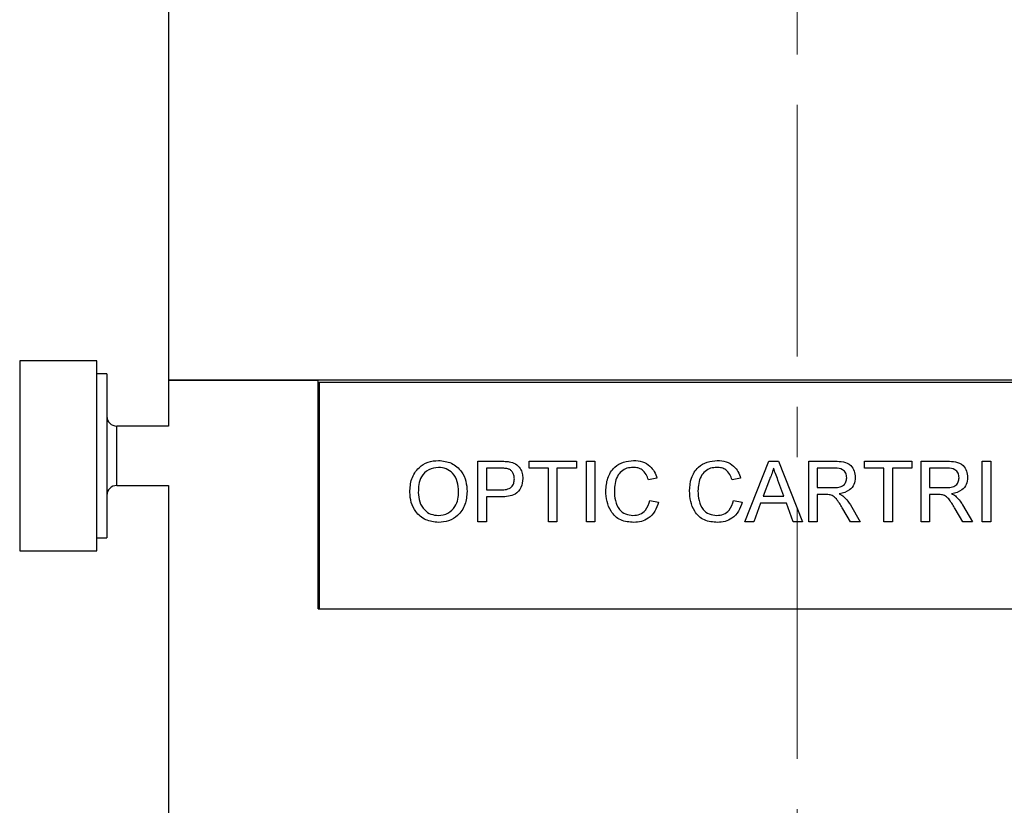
# Model space of a CAD drawing. Header units: inches. Extents: x 1.4 to 20.3, y 0.5 to 16.7.
# Tile 7 of 17: x 9.5 to 11.5, y 2.3 to 3.9. Entities that reach past the tile are written whole.
import ezdxf

# ---------------------------------------------------------------- set-up
doc = ezdxf.new("R2010")
doc.units = ezdxf.units.IN
doc.header["$MEASUREMENT"] = 0
doc.linetypes.add('CENTERX2', pattern=[0.8, 0.5, -0.1, 0.1, -0.1])

msp = doc.modelspace()

# ---------------------------------------------------------------- linework, layer by layer
at = {"color": 7, "linetype": 'CENTERX2', "lineweight": 18}
msp.add_line((11.0428, 6.0979), (11.0428, 0.5449), dxfattribs=at)
at = {"color": 7, "linetype": 'Continuous', "lineweight": 25}
for p, q in [((9.7928, 5.0876), (9.7928, 3.1506)), ((9.6507, 3.1896), (9.4972, 3.1896)), ((9.4972, 3.1896), (9.4972, 2.8884)), ((9.6507, 2.8884), (9.6507, 3.1896)), ((9.6704, 3.1634), (9.6507, 3.1634)), ((9.6704, 3.1634), (9.6704, 2.904)), ((9.7928, 3.1506), (9.7928, 3.0596)), ((12.2928, 3.1506), (9.7928, 3.1506)), ((9.7928, 3.1506), (10.0908, 3.1506)), ((10.0908, 2.6966), (10.0908, 3.1506)), ((10.0928, 3.1466), (10.0928, 2.6966)), ((10.0928, 3.1466), (11.9928, 3.1466)), ((9.7928, 3.0596), (9.6901, 3.0596)), ((9.6901, 2.9415), (9.6901, 3.0596)), ((10.0928, 3.0596), (10.0908, 3.0596)), ((10.4082, 2.9898), (10.4524, 2.9898)), ((10.4082, 2.8696), (10.4082, 2.9898)), ((10.4252, 2.9759), (10.4252, 2.9328)), ((10.4539, 2.9759), (10.4252, 2.9759)), ((10.5099, 2.9898), (10.6039, 2.9898)), ((10.5099, 2.9759), (10.5099, 2.9898)), ((10.5484, 2.9759), (10.5099, 2.9759)), ((10.5484, 2.8696), (10.5484, 2.9759)), ((10.5654, 2.9759), (10.5654, 2.8696)), ((10.6039, 2.9759), (10.5654, 2.9759)), ((10.6039, 2.9898), (10.6039, 2.9759)), ((10.6239, 2.9898), (10.6408, 2.9898)), ((10.6239, 2.8696), (10.6239, 2.9898)), ((10.6408, 2.9898), (10.6408, 2.8696)), ((10.9386, 2.8696), (10.9864, 2.9898)), ((10.9864, 2.9898), (11.0055, 2.9898)), ((11.0055, 2.9898), (11.0532, 2.8696)), ((11.066, 2.9898), (11.1181, 2.9898)), ((11.066, 2.8696), (11.066, 2.9898)), ((11.1188, 2.9759), (11.0829, 2.9759)), ((11.0829, 2.9759), (11.0829, 2.9374)), ((11.1769, 2.9898), (11.2709, 2.9898)), ((11.1769, 2.9759), (11.1769, 2.9898)), ((11.2154, 2.9759), (11.1769, 2.9759)), ((11.2154, 2.8696), (11.2154, 2.9759)), ((11.2324, 2.9759), (11.2324, 2.8696)), ((11.2709, 2.9759), (11.2324, 2.9759)), ((11.2709, 2.9898), (11.2709, 2.9759)), ((11.2894, 2.9898), (11.3415, 2.9898)), ((11.2894, 2.8696), (11.2894, 2.9898)), ((11.3421, 2.9759), (11.3063, 2.9759)), ((11.3063, 2.9759), (11.3063, 2.9374)), ((11.411, 2.9898), (11.428, 2.9898)), ((11.411, 2.8696), (11.411, 2.9898)), ((11.428, 2.9898), (11.428, 2.8696)), ((10.7641, 2.9564), (10.7471, 2.9527)), ((10.9304, 2.9564), (10.9135, 2.9527)), ((9.6901, 2.9415), (9.7928, 2.9415)), ((9.7928, 2.9415), (9.7928, 2.1506)), ((10.0908, 2.9415), (10.0928, 2.9415)), ((10.9877, 2.9537), (10.9754, 2.9204)), ((11.0164, 2.9204), (11.0047, 2.952)), ((11.0829, 2.9374), (11.1151, 2.9374)), ((11.3063, 2.9374), (11.3385, 2.9374)), ((10.4252, 2.9328), (10.4542, 2.9328)), ((10.4252, 2.9189), (10.4252, 2.8696)), ((10.4546, 2.9189), (10.4252, 2.9189)), ((10.9754, 2.9204), (11.0164, 2.9204)), ((11.0829, 2.9235), (11.0829, 2.8696)), ((11.1003, 2.9235), (11.0829, 2.9235)), ((11.3063, 2.9235), (11.3063, 2.8696)), ((11.3237, 2.9235), (11.3063, 2.9235)), ((9.6704, 2.904), (9.6704, 2.8378)), ((10.7502, 2.912), (10.7672, 2.9081)), ((10.9166, 2.912), (10.9335, 2.9081)), ((10.9703, 2.9066), (10.9566, 2.8696)), ((11.0215, 2.9066), (10.9703, 2.9066)), ((11.0352, 2.8696), (11.0215, 2.9066)), ((11.1486, 2.9028), (11.1683, 2.8696)), ((11.3719, 2.9028), (11.3916, 2.8696)), ((9.4972, 2.8884), (9.4972, 2.8116)), ((9.6507, 2.8116), (9.6507, 2.8884)), ((11.1488, 2.8696), (11.1339, 2.895)), ((11.3722, 2.8696), (11.3572, 2.895)), ((10.4252, 2.8696), (10.4082, 2.8696)), ((10.5654, 2.8696), (10.5484, 2.8696)), ((10.6408, 2.8696), (10.6239, 2.8696)), ((10.9566, 2.8696), (10.9386, 2.8696)), ((11.0532, 2.8696), (11.0352, 2.8696)), ((11.0829, 2.8696), (11.066, 2.8696)), ((11.1683, 2.8696), (11.1488, 2.8696)), ((11.2324, 2.8696), (11.2154, 2.8696)), ((11.3063, 2.8696), (11.2894, 2.8696)), ((11.3916, 2.8696), (11.3722, 2.8696)), ((11.428, 2.8696), (11.411, 2.8696)), ((9.6507, 2.8378), (9.6704, 2.8378)), ((9.4972, 2.8116), (9.6507, 2.8116)), ((10.0908, 2.6966), (10.0928, 2.6966)), ((10.0928, 2.6966), (11.9928, 2.6966))]:
    msp.add_line(p, q, dxfattribs=at)
for centre, start, end in [((9.6901, 3.0793), 180, 270), ((9.6901, 2.9218), 90, 180)]:
    msp.add_arc(centre, 0.0197, start, end, dxfattribs=at)
for points, knots in [([(10.2727, 2.9281), (10.2733, 2.9371), (10.2745, 2.9551), (10.2885, 2.9769), (10.3085, 2.9896), (10.3227, 2.9907), (10.3298, 2.9913)], [0, 0, 0, 0, 0.28057, 0.559575, 0.779561, 1, 1, 1, 1]), ([(10.3299, 2.9774), (10.3231, 2.9765), (10.3096, 2.9747), (10.2953, 2.9606), (10.2902, 2.9438), (10.2898, 2.9332), (10.2896, 2.9279)], [0, 0, 0, 0, 0.279197, 0.557793, 0.778554, 1, 1, 1, 1]), ([(10.3298, 2.9913), (10.3386, 2.9903), (10.3563, 2.9882), (10.3757, 2.9712), (10.3853, 2.9503), (10.3862, 2.9364), (10.3867, 2.9295)], [0, 0, 0, 0, 0.2795644, 0.5585841, 0.7790872, 1, 1, 1, 1]), ([(10.3697, 2.9296), (10.3693, 2.9362), (10.3685, 2.9492), (10.3595, 2.9658), (10.3453, 2.9758), (10.335, 2.9769), (10.3299, 2.9774)], [0, 0, 0, 0, 0.280797, 0.560068, 0.779984, 1, 1, 1, 1]), ([(10.4524, 2.9898), (10.4557, 2.9897), (10.4617, 2.9897), (10.4676, 2.989), (10.4702, 2.9886)], [0, 0, 0, 0, 0.5601005, 1, 1, 1, 1]), ([(10.4677, 2.9748), (10.4652, 2.9752), (10.4606, 2.9759), (10.4559, 2.9759), (10.4539, 2.9759)], [0, 0, 0, 0, 0.559585, 1, 1, 1, 1]), ([(10.4702, 2.9886), (10.4746, 2.9876), (10.4832, 2.9854), (10.4922, 2.9762), (10.4968, 2.9657), (10.4973, 2.9587), (10.4976, 2.9552)], [0, 0, 0, 0, 0.280013, 0.55891, 0.779396, 1, 1, 1, 1]), ([(10.6624, 2.9306), (10.6631, 2.9392), (10.6644, 2.9565), (10.6777, 2.9778), (10.6974, 2.9894), (10.711, 2.9907), (10.7178, 2.9913)], [0, 0, 0, 0, 0.280492, 0.55957, 0.779615, 1, 1, 1, 1]), ([(10.717, 2.9774), (10.7127, 2.9771), (10.7042, 2.9766), (10.6929, 2.9701), (10.6844, 2.9594), (10.6803, 2.9455), (10.6797, 2.9356), (10.6794, 2.9306)], [0, 0, 0, 0, 0.186723, 0.372906, 0.559236, 0.779422, 1, 1, 1, 1]), ([(10.7471, 2.9527), (10.7458, 2.9565), (10.7432, 2.9639), (10.7357, 2.9725), (10.7263, 2.9769), (10.7201, 2.9772), (10.717, 2.9774)], [0, 0, 0, 0, 0.280553, 0.559739, 0.779654, 1, 1, 1, 1]), ([(10.7178, 2.9913), (10.7237, 2.9909), (10.7354, 2.99), (10.7498, 2.9813), (10.7595, 2.9695), (10.7625, 2.9607), (10.7641, 2.9564)], [0, 0, 0, 0, 0.2800806, 0.5594487, 0.7795488, 1, 1, 1, 1]), ([(10.8288, 2.9306), (10.8294, 2.9392), (10.8307, 2.9565), (10.8441, 2.9778), (10.8638, 2.9894), (10.8773, 2.9907), (10.8841, 2.9913)], [0, 0, 0, 0, 0.280492, 0.55957, 0.779615, 1, 1, 1, 1]), ([(10.8833, 2.9774), (10.8791, 2.9771), (10.8706, 2.9766), (10.8592, 2.9701), (10.8508, 2.9594), (10.8466, 2.9455), (10.846, 2.9356), (10.8457, 2.9306)], [0, 0, 0, 0, 0.186723, 0.372906, 0.559236, 0.779422, 1, 1, 1, 1]), ([(10.9135, 2.9527), (10.9122, 2.9565), (10.9095, 2.9639), (10.9021, 2.9725), (10.8927, 2.9769), (10.8864, 2.9772), (10.8833, 2.9774)], [0, 0, 0, 0, 0.280553, 0.559739, 0.779654, 1, 1, 1, 1]), ([(10.8841, 2.9913), (10.89, 2.9909), (10.9018, 2.99), (10.9162, 2.9813), (10.9259, 2.9695), (10.9289, 2.9607), (10.9304, 2.9564)], [0, 0, 0, 0, 0.280081, 0.559449, 0.779549, 1, 1, 1, 1]), ([(10.9959, 2.9759), (10.9948, 2.9716), (10.9927, 2.9639), (10.9892, 2.9568), (10.9877, 2.9537)], [0, 0, 0, 0, 0.559915, 1, 1, 1, 1]), ([(11.0047, 2.952), (11.0031, 2.9565), (11.0001, 2.9644), (10.9972, 2.9724), (10.9959, 2.9759)], [0, 0, 0, 0, 0.560002, 1, 1, 1, 1]), ([(11.1181, 2.9898), (11.1237, 2.9897), (11.1347, 2.9896), (11.1495, 2.983), (11.1571, 2.9704), (11.158, 2.9617), (11.1584, 2.9574)], [0, 0, 0, 0, 0.2816712, 0.5592017, 0.779411, 1, 1, 1, 1]), ([(11.1415, 2.957), (11.1411, 2.9601), (11.1404, 2.9664), (11.132, 2.9751), (11.1238, 2.9756), (11.1188, 2.9759)], [0, 0, 0, 0, 0.280406, 0.559981, 1, 1, 1, 1]), ([(11.3415, 2.9898), (11.347, 2.9897), (11.358, 2.9896), (11.3728, 2.983), (11.3805, 2.9704), (11.3813, 2.9617), (11.3818, 2.9574)], [0, 0, 0, 0, 0.281671, 0.559202, 0.779411, 1, 1, 1, 1]), ([(11.3648, 2.957), (11.3645, 2.9601), (11.3637, 2.9664), (11.3554, 2.9751), (11.3471, 2.9756), (11.3421, 2.9759)], [0, 0, 0, 0, 0.280406, 0.559981, 1, 1, 1, 1]), ([(10.4806, 2.9547), (10.4805, 2.9571), (10.4802, 2.9619), (10.4772, 2.9681), (10.473, 2.9727), (10.4695, 2.9741), (10.4677, 2.9748)], [0, 0, 0, 0, 0.280261, 0.560078, 0.78015, 1, 1, 1, 1]), ([(11.1151, 2.9374), (11.1186, 2.9374), (11.1256, 2.9376), (11.1352, 2.941), (11.1406, 2.9488), (11.1412, 2.9543), (11.1415, 2.957)], [0, 0, 0, 0, 0.281563, 0.560238, 0.779872, 1, 1, 1, 1]), ([(11.1584, 2.9574), (11.1579, 2.9527), (11.1569, 2.9433), (11.1459, 2.9294), (11.1339, 2.9267), (11.1266, 2.9251)], [0, 0, 0, 0, 0.280517, 0.560502, 1, 1, 1, 1]), ([(11.3385, 2.9374), (11.342, 2.9374), (11.3489, 2.9376), (11.3586, 2.941), (11.3639, 2.9488), (11.3645, 2.9543), (11.3648, 2.957)], [0, 0, 0, 0, 0.281563, 0.560238, 0.779872, 1, 1, 1, 1]), ([(11.3818, 2.9574), (11.3813, 2.9527), (11.3803, 2.9433), (11.3692, 2.9294), (11.3572, 2.9267), (11.3499, 2.9251)], [0, 0, 0, 0, 0.280517, 0.560502, 1, 1, 1, 1]), ([(10.4542, 2.9328), (10.4579, 2.9329), (10.4652, 2.9331), (10.475, 2.9375), (10.4801, 2.946), (10.4804, 2.9518), (10.4806, 2.9547)], [0, 0, 0, 0, 0.281401, 0.559753, 0.779356, 1, 1, 1, 1]), ([(10.4976, 2.9552), (10.4969, 2.9492), (10.4956, 2.9372), (10.4839, 2.9237), (10.4687, 2.9194), (10.4593, 2.9191), (10.4546, 2.9189)], [0, 0, 0, 0, 0.279812, 0.557836, 0.778561, 1, 1, 1, 1]), ([(10.3297, 2.8681), (10.321, 2.8691), (10.3037, 2.871), (10.2844, 2.8875), (10.2745, 2.9077), (10.2733, 2.9213), (10.2727, 2.9281)], [0, 0, 0, 0, 0.2796, 0.558765, 0.77931, 1, 1, 1, 1]), ([(10.2896, 2.9279), (10.29, 2.9215), (10.2909, 2.9086), (10.3005, 2.893), (10.3145, 2.8834), (10.3246, 2.8824), (10.3296, 2.8819)], [0, 0, 0, 0, 0.280657, 0.559885, 0.779849, 1, 1, 1, 1]), ([(10.3296, 2.8819), (10.3362, 2.8828), (10.3494, 2.8845), (10.363, 2.8982), (10.369, 2.9141), (10.3695, 2.9244), (10.3697, 2.9296)], [0, 0, 0, 0, 0.2791, 0.558192, 0.778806, 1, 1, 1, 1]), ([(10.3867, 2.9295), (10.3859, 2.9207), (10.3844, 2.9031), (10.3704, 2.8818), (10.3504, 2.8701), (10.3366, 2.8687), (10.3297, 2.8681)], [0, 0, 0, 0, 0.280353, 0.559502, 0.779635, 1, 1, 1, 1]), ([(10.7181, 2.8681), (10.7091, 2.8687), (10.6912, 2.87), (10.6722, 2.8883), (10.6639, 2.9097), (10.6629, 2.9236), (10.6624, 2.9306)], [0, 0, 0, 0, 0.279955, 0.558088, 0.778912, 1, 1, 1, 1]), ([(10.6794, 2.9306), (10.6797, 2.9242), (10.6804, 2.9113), (10.6874, 2.8941), (10.7013, 2.8837), (10.7114, 2.8825), (10.7165, 2.8819)], [0, 0, 0, 0, 0.281245, 0.560716, 0.780138, 1, 1, 1, 1]), ([(10.8845, 2.8681), (10.8755, 2.8687), (10.8575, 2.87), (10.8385, 2.8883), (10.8303, 2.9097), (10.8293, 2.9236), (10.8288, 2.9306)], [0, 0, 0, 0, 0.279955, 0.558088, 0.778912, 1, 1, 1, 1]), ([(10.8457, 2.9306), (10.8461, 2.9242), (10.8467, 2.9113), (10.8537, 2.8941), (10.8677, 2.8837), (10.8778, 2.8825), (10.8829, 2.8819)], [0, 0, 0, 0, 0.281245, 0.560716, 0.780138, 1, 1, 1, 1]), ([(11.1086, 2.923), (11.1071, 2.9232), (11.1043, 2.9235), (11.1015, 2.9235), (11.1003, 2.9235)], [0, 0, 0, 0, 0.559853, 1, 1, 1, 1]), ([(11.1339, 2.895), (11.1302, 2.9011), (11.125, 2.9097), (11.1167, 2.9198), (11.1113, 2.9219), (11.1086, 2.923)], [0, 0, 0, 0, 0.56088, 0.780729, 1, 1, 1, 1]), ([(11.1266, 2.9251), (11.1284, 2.9241), (11.1317, 2.9225), (11.1346, 2.9202), (11.1359, 2.9191)], [0, 0, 0, 0, 0.56012, 1, 1, 1, 1]), ([(11.1359, 2.9191), (11.1386, 2.9163), (11.1434, 2.9113), (11.147, 2.9054), (11.1486, 2.9028)], [0, 0, 0, 0, 0.559794, 1, 1, 1, 1]), ([(11.332, 2.923), (11.3305, 2.9232), (11.3277, 2.9235), (11.3249, 2.9235), (11.3237, 2.9235)], [0, 0, 0, 0, 0.559853, 1, 1, 1, 1]), ([(11.3572, 2.895), (11.3535, 2.9011), (11.3484, 2.9097), (11.34, 2.9198), (11.3347, 2.9219), (11.332, 2.923)], [0, 0, 0, 0, 0.56088, 0.780729, 1, 1, 1, 1]), ([(11.3499, 2.9251), (11.3518, 2.9241), (11.3551, 2.9225), (11.358, 2.9202), (11.3593, 2.9191)], [0, 0, 0, 0, 0.56012, 1, 1, 1, 1]), ([(11.3593, 2.9191), (11.3619, 2.9163), (11.3667, 2.9113), (11.3703, 2.9054), (11.3719, 2.9028)], [0, 0, 0, 0, 0.559794, 1, 1, 1, 1]), ([(10.7165, 2.8819), (10.7211, 2.8824), (10.7304, 2.8833), (10.7444, 2.8935), (10.748, 2.905), (10.7502, 2.912)], [0, 0, 0, 0, 0.2807112, 0.5609046, 1, 1, 1, 1]), ([(10.7672, 2.9081), (10.7652, 2.9019), (10.7612, 2.8896), (10.7485, 2.8762), (10.7333, 2.8691), (10.7232, 2.8684), (10.7181, 2.8681)], [0, 0, 0, 0, 0.280256, 0.559546, 0.779589, 1, 1, 1, 1]), ([(10.8829, 2.8819), (10.8875, 2.8824), (10.8967, 2.8833), (10.9108, 2.8935), (10.9144, 2.905), (10.9166, 2.912)], [0, 0, 0, 0, 0.280711, 0.560905, 1, 1, 1, 1]), ([(10.9335, 2.9081), (10.9315, 2.9019), (10.9276, 2.8896), (10.9149, 2.8762), (10.8996, 2.8691), (10.8895, 2.8684), (10.8845, 2.8681)], [0, 0, 0, 0, 0.280256, 0.559546, 0.779589, 1, 1, 1, 1])]:
    msp.add_open_spline(points, degree=3, knots=knots, dxfattribs=at)

doc.saveas('drawing.dxf')
